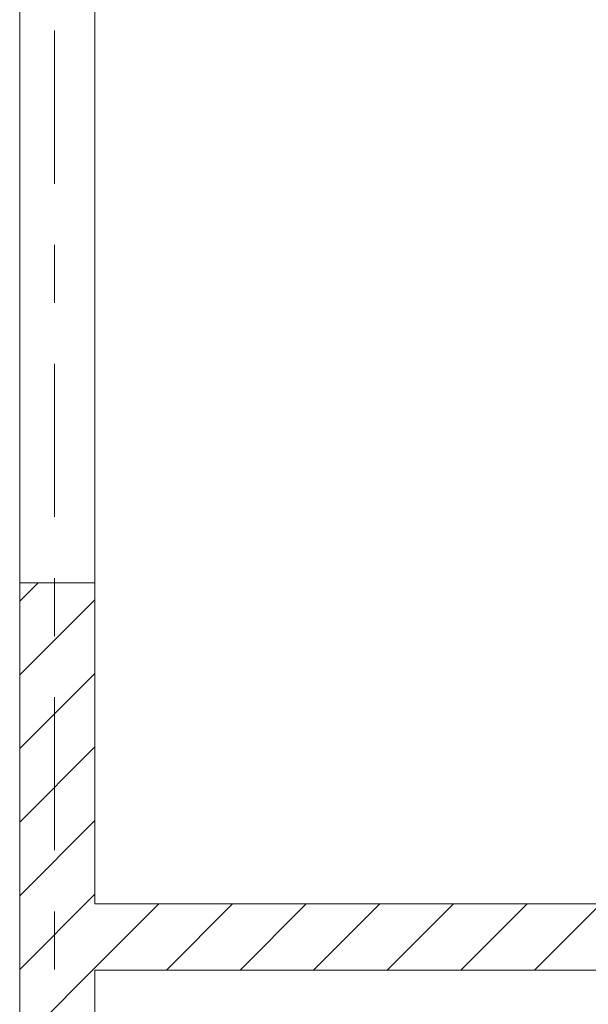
# Model space of a CAD drawing. Header units: metres. Extents: x -3.6 to 84.5, y -11 to 16.8.
# Tile 53 of 256: x 7.7 to 8.7, y 11 to 12.7. Entities that reach past the tile are written whole.
import ezdxf

# ---------------------------------------------------------------- set-up
doc = ezdxf.new("R2010")
doc.units = ezdxf.units.M
doc.header["$MEASUREMENT"] = 0
doc.linetypes.add('Strichlinie doppelt', pattern=[0.546806, 0.264583, -0.105833, 0.070556, -0.105833])
doc.linetypes.add('Wipeout_Contour', pattern=[1, 0, -1])
doc.layers.add('451 - Universal.Achsen Raster', color=7, linetype='Continuous')
doc.layers.add('605 - Struktur.Wand Innen', color=7, linetype='Continuous')
pattern_1 = [(45, (0, 0), (-0.0636396, 0.0636396), [])]

msp = doc.modelspace()

# ---------------------------------------------------------------- wipeouts: each hides what was drawn before it
at = {"color": 254, "linetype": 'Wipeout_Contour', "lineweight": 0, "ltscale": 51.072813}
msp.add_wipeout([(7.67, 11.775), (7.67, 8.5), (7.8, 8.5), (7.8, 11.775)], dxfattribs=at).dxf.layer = '605 - Struktur.Wand Innen'

# ---------------------------------------------------------------- next in the draw order: hatches: boundary and pattern name
at = {"layer": '605 - Struktur.Wand Innen', "linetype": 'Continuous', "lineweight": 0, "true_color": 0x000000}
h = msp.add_hatch(dxfattribs=at)
h.set_pattern_fill('MW_Ziegel_0001', color=18, style=0, pattern_type=2)
h.set_pattern_definition(pattern_1)
h.paths.add_polyline_path([(7.67, 11.775), (7.67, 8.5), (7.8, 8.5), (7.8, 11.775)])

# ---------------------------------------------------------------- next in the draw order: linework, layer by layer
at = {"layer": '451 - Universal.Achsen Raster', "color": 160, "linetype": 'Strichlinie doppelt', "lineweight": 9, "true_color": 0x3232ff}
msp.add_line((7.73, -10.585), (7.73, 16.355), dxfattribs=at)
at = {"layer": '605 - Struktur.Wand Innen', "color": 7, "linetype": 'Continuous', "lineweight": 13}
for p, q in [((7.67, 12.785), (7.67, 11.775)), ((7.8, 11.775), (7.8, 12.785))]:
    msp.add_line(p, q, dxfattribs=at)
at = {"layer": '605 - Struktur.Wand Innen', "color": 7, "linetype": 'Continuous', "lineweight": 18}
msp.add_line((7.67, 11.775), (7.8, 11.775), dxfattribs=at)
at = {"layer": '605 - Struktur.Wand Innen', "color": 7, "linetype": 'Continuous', "lineweight": 18, "flags": 128}
for points in [[(7.67, 11.775), (7.67, 8.5)], [(7.8, 11.22), (7.8, 11.775)], [(7.8, 8.5), (7.8, 11.1055)]]:
    msp.add_lwpolyline(points, dxfattribs=at)

# ---------------------------------------------------------------- next in the draw order: wipeouts: each hides what was drawn before it
at = {"color": 254, "linetype": 'Wipeout_Contour', "lineweight": 0, "ltscale": 58.875505}
msp.add_wipeout([(7.8, 11.1055), (11.27, 11.1055), (11.27, 11.22), (7.8, 11.22)], dxfattribs=at).dxf.layer = '605 - Struktur.Wand Innen'

# ---------------------------------------------------------------- next in the draw order: hatches: boundary and pattern name
at = {"layer": '605 - Struktur.Wand Innen', "linetype": 'Continuous', "lineweight": 0, "true_color": 0x000000}
h = msp.add_hatch(dxfattribs=at)
h.set_pattern_fill('MW_Ziegel_0001', color=18, style=0, pattern_type=2)
h.set_pattern_definition(pattern_1)
h.paths.add_polyline_path([(7.8, 11.1055), (11.27, 11.1055), (11.27, 11.22), (7.8, 11.22)])

# ---------------------------------------------------------------- next in the draw order: linework, layer by layer
at = {"layer": '605 - Struktur.Wand Innen', "color": 7, "linetype": 'Continuous', "lineweight": 13, "flags": 128}
for points in [[(11.27, 11.22), (7.8, 11.22)], [(7.8, 11.1055), (11.27, 11.1055)]]:
    msp.add_lwpolyline(points, dxfattribs=at)

doc.saveas('drawing.dxf')
